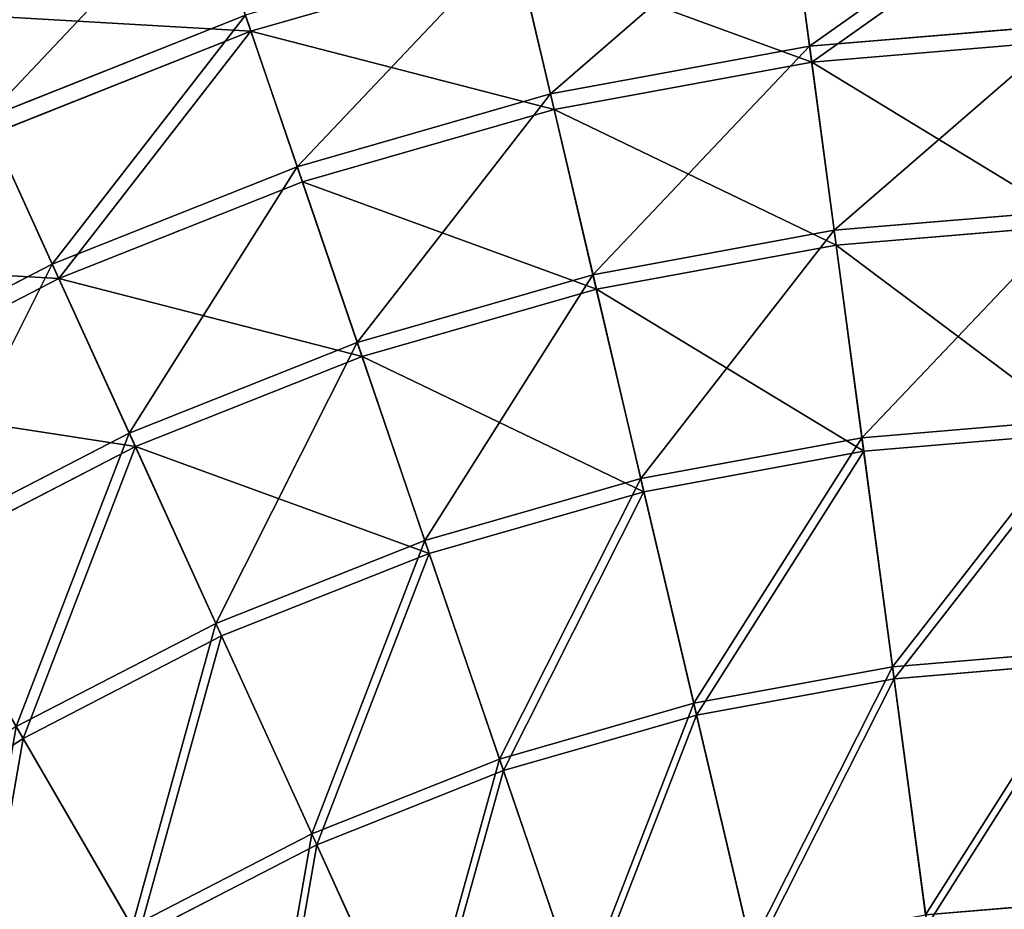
# Model space of a CAD drawing. Extents: x 0 to 1230, y 0 to 270.
# Tile 149 of 245: x 567 to 608, y 211 to 248. Entities that reach past the tile are written whole.
import ezdxf

# ---------------------------------------------------------------- set-up
doc = ezdxf.new("R2010")
doc.units = 0
doc.layers.get('0').update_dxf_attribs({"color": 13, "linetype": 'CONTINUOUS'})

# ---------------------------------------------------------------- blocks, each defined once
blk = doc.blocks.new('GROUP_6')
for p, q in [((120.218, 246.903, 74.007), (119.327, 253.573, 62.794)), ((96.758, 247.536, 62.412), (94.96, 252.799, 50.667)), ((120.307, 246.237, 73.557), (119.422, 252.866, 62.412)), ((109.336, 244.902, 74.007), (107.796, 251.452, 62.794)), ((107.959, 250.758, 62.412), (96.758, 247.536, 62.412)), ((109.49, 244.247, 73.557), (107.959, 250.758, 62.412)), ((85.631, 243.882, 62.794), (96.527, 248.211, 62.794)), ((96.527, 248.211, 62.794), (98.702, 241.844, 74.007)), ((120.218, 246.903, 74.007), (131.244, 247.828, 74.007)), ((96.758, 247.536, 62.412), (85.927, 243.232, 62.412)), ((98.92, 241.207, 73.557), (96.758, 247.536, 62.412)), ((109.336, 244.902, 74.007), (120.218, 246.903, 74.007)), ((121.25, 239.175, 84.507), (120.218, 246.903, 74.007)), ((131.268, 247.156, 73.557), (120.307, 246.237, 73.557)), ((120.307, 246.237, 73.557), (109.49, 244.247, 73.557)), ((121.333, 238.556, 83.993), (120.307, 246.237, 73.557)), ((98.702, 241.844, 74.007), (109.336, 244.902, 74.007)), ((111.121, 237.312, 84.507), (109.336, 244.902, 74.007)), ((109.49, 244.247, 73.557), (98.92, 241.207, 73.557)), ((111.264, 236.704, 83.993), (109.49, 244.247, 73.557)), ((88.42, 237.758, 74.007), (85.631, 243.882, 62.794)), ((88.698, 237.146, 73.557), (85.927, 243.232, 62.412)), ((88.42, 237.758, 74.007), (98.702, 241.844, 74.007)), ((98.702, 241.844, 74.007), (101.222, 234.466, 84.507)), ((98.92, 241.207, 73.557), (88.698, 237.146, 73.557)), ((101.424, 233.874, 83.993), (98.92, 241.207, 73.557)), ((121.25, 239.175, 84.507), (131.514, 240.036, 84.507)), ((131.536, 239.412, 83.993), (121.333, 238.556, 83.993)), ((111.121, 237.312, 84.507), (121.25, 239.175, 84.507)), ((122.414, 230.463, 94.193), (121.25, 239.175, 84.507)), ((121.333, 238.556, 83.993), (111.264, 236.704, 83.993)), ((122.49, 229.897, 93.62), (121.333, 238.556, 83.993)), ((78.587, 232.684, 74.007), (88.42, 237.758, 74.007)), ((91.651, 230.662, 84.507), (88.42, 237.758, 74.007)), ((88.698, 237.146, 73.557), (78.924, 232.102, 73.557)), ((91.91, 230.093, 83.993), (88.698, 237.146, 73.557)), ((101.222, 234.466, 84.507), (111.121, 237.312, 84.507)), ((113.133, 228.756, 94.193), (111.121, 237.312, 84.507)), ((111.264, 236.704, 83.993), (101.424, 233.874, 83.993)), ((113.264, 228.2, 93.62), (111.264, 236.704, 83.993)), ((91.651, 230.662, 84.507), (101.222, 234.466, 84.507)), ((101.222, 234.466, 84.507), (104.063, 226.148, 94.193)), ((101.424, 233.874, 83.993), (91.91, 230.093, 83.993)), ((104.248, 225.607, 93.62), (101.424, 233.874, 83.993)), ((122.414, 230.463, 94.193), (131.818, 231.252, 94.193)), ((82.498, 225.939, 84.507), (91.651, 230.662, 84.507)), ((95.293, 222.663, 94.193), (91.651, 230.662, 84.507)), ((113.133, 228.756, 94.193), (122.414, 230.463, 94.193)), ((123.698, 220.851, 102.972), (122.414, 230.463, 94.193)), ((131.838, 230.681, 93.62), (122.49, 229.897, 93.62)), ((91.91, 230.093, 83.993), (82.811, 225.398, 83.993)), ((95.53, 222.143, 93.62), (91.91, 230.093, 83.993)), ((122.49, 229.897, 93.62), (113.264, 228.2, 93.62)), ((123.766, 220.343, 102.346), (122.49, 229.897, 93.62)), ((104.063, 226.148, 94.193), (113.133, 228.756, 94.193)), ((115.353, 219.316, 102.972), (113.133, 228.756, 94.193)), ((113.264, 228.2, 93.62), (104.248, 225.607, 93.62)), ((115.47, 218.817, 102.346), (113.264, 228.2, 93.62)), ((95.293, 222.663, 94.193), (104.063, 226.148, 94.193)), ((104.063, 226.148, 94.193), (107.198, 216.971, 102.972)), ((87.194, 217.841, 93.62), (82.811, 225.398, 83.993)), ((104.248, 225.607, 93.62), (95.53, 222.143, 93.62)), ((107.364, 216.485, 102.346), (104.248, 225.607, 93.62)), ((86.907, 218.335, 94.193), (95.293, 222.663, 94.193)), ((99.312, 213.837, 102.972), (95.293, 222.663, 94.193)), ((95.53, 222.143, 93.62), (87.194, 217.841, 93.62)), ((99.525, 213.371, 102.346), (95.53, 222.143, 93.62)), ((123.698, 220.851, 102.972), (132.154, 221.56, 102.972)), ((115.353, 219.316, 102.972), (123.698, 220.851, 102.972)), ((125.09, 210.431, 110.759), (123.698, 220.851, 102.972)), ((132.172, 221.048, 102.346), (123.766, 220.343, 102.346)), ((123.766, 220.343, 102.346), (115.47, 218.817, 102.346)), ((125.149, 209.986, 110.086), (123.766, 220.343, 102.346)), ((107.198, 216.971, 102.972), (115.353, 219.316, 102.972)), ((117.759, 209.083, 110.759), (115.353, 219.316, 102.972)), ((115.47, 218.817, 102.346), (107.364, 216.485, 102.346)), ((117.862, 208.646, 110.086), (115.47, 218.817, 102.346)), ((91.772, 209.946, 102.972), (86.907, 218.335, 94.193)), ((87.194, 217.841, 93.62), (79.319, 212.743, 93.62)), ((92.029, 209.503, 102.346), (87.194, 217.841, 93.62)), ((99.312, 213.837, 102.972), (107.198, 216.971, 102.972)), ((107.198, 216.971, 102.972), (110.596, 207.022, 110.759)), ((107.364, 216.485, 102.346), (99.525, 213.371, 102.346)), ((110.741, 206.598, 110.086), (107.364, 216.485, 102.346)), ((91.772, 209.946, 102.972), (99.312, 213.837, 102.972)), ((103.669, 204.27, 110.759), (99.312, 213.837, 102.972)), ((99.525, 213.371, 102.346), (92.029, 209.503, 102.346)), ((103.855, 203.861, 110.086), (99.525, 213.371, 102.346)), ((125.09, 210.431, 110.759), (132.518, 211.054, 110.759))]:
    blk.add_line(p, q)
mesh = blk.add_polyface()
corners = [(107.959, 250.758, 62.412), (94.96, 252.799, 50.667), (106.686, 256.172, 50.667), (96.758, 247.536, 62.412)]
mesh.append_faces([[corners[k] for k in face] for face in [(0, 1, 2), (1, 0, 3)]], dxfattribs={"vtx0": -1})
mesh = blk.add_polyface()
corners = [(120.218, 246.903, 74.007), (131.011, 254.553, 62.794), (119.327, 253.573, 62.794), (131.244, 247.828, 74.007)]
mesh.append_faces([[corners[k] for k in face] for face in [(0, 1, 2), (1, 0, 3)]], dxfattribs={"vtx0": -1})
mesh = blk.add_polyface()
corners = [(85.631, 243.882, 62.794), (94.719, 253.507, 50.977), (83.312, 248.974, 50.977), (96.527, 248.211, 62.794)]
mesh.append_faces([[corners[k] for k in face] for face in [(0, 1, 2), (1, 0, 3)]], dxfattribs={"vtx0": -1})
mesh = blk.add_polyface()
corners = [(109.336, 244.902, 74.007), (119.327, 253.573, 62.794), (107.796, 251.452, 62.794), (120.218, 246.903, 74.007)]
mesh.append_faces([[corners[k] for k in face] for face in [(0, 1, 2), (1, 0, 3)]], dxfattribs={"vtx0": -1})
mesh = blk.add_polyface()
corners = [(131.036, 253.84, 62.412), (120.307, 246.237, 73.557), (119.422, 252.866, 62.412), (131.268, 247.156, 73.557)]
mesh.append_faces([[corners[k] for k in face] for face in [(0, 1, 2), (1, 0, 3)]], dxfattribs={"vtx0": -1})
mesh = blk.add_polyface()
corners = [(96.758, 247.536, 62.412), (83.622, 248.294, 50.667), (94.96, 252.799, 50.667), (85.927, 243.232, 62.412)]
mesh.append_faces([[corners[k] for k in face] for face in [(0, 1, 2), (1, 0, 3)]], dxfattribs={"vtx0": -1})
mesh = blk.add_polyface()
corners = [(120.307, 246.237, 73.557), (107.959, 250.758, 62.412), (119.422, 252.866, 62.412), (109.49, 244.247, 73.557)]
mesh.append_faces([[corners[k] for k in face] for face in [(0, 1, 2), (1, 0, 3)]], dxfattribs={"vtx0": -1})
mesh = blk.add_polyface()
corners = [(98.702, 241.844, 74.007), (107.796, 251.452, 62.794), (96.527, 248.211, 62.794), (109.336, 244.902, 74.007)]
mesh.append_faces([[corners[k] for k in face] for face in [(0, 1, 2), (1, 0, 3)]], dxfattribs={"vtx0": -1})
mesh = blk.add_polyface()
corners = [(109.49, 244.247, 73.557), (96.758, 247.536, 62.412), (107.959, 250.758, 62.412), (98.92, 241.207, 73.557)]
mesh.append_faces([[corners[k] for k in face] for face in [(0, 1, 2), (1, 0, 3)]], dxfattribs={"vtx0": -1})
mesh = blk.add_polyface()
corners = [(88.42, 237.758, 74.007), (96.527, 248.211, 62.794), (85.631, 243.882, 62.794), (98.702, 241.844, 74.007)]
mesh.append_faces([[corners[k] for k in face] for face in [(0, 1, 2), (1, 0, 3)]], dxfattribs={"vtx0": -1})
mesh = blk.add_polyface()
corners = [(121.25, 239.175, 84.507), (131.244, 247.828, 74.007), (120.218, 246.903, 74.007), (131.514, 240.036, 84.507)]
mesh.append_faces([[corners[k] for k in face] for face in [(0, 1, 2), (1, 0, 3)]], dxfattribs={"vtx0": -1})
mesh = blk.add_polyface()
corners = [(96.758, 247.536, 62.412), (88.698, 237.146, 73.557), (85.927, 243.232, 62.412), (98.92, 241.207, 73.557)]
mesh.append_faces([[corners[k] for k in face] for face in [(0, 1, 2), (1, 0, 3)]], dxfattribs={"vtx0": -1})
mesh = blk.add_polyface()
corners = [(111.121, 237.312, 84.507), (120.218, 246.903, 74.007), (109.336, 244.902, 74.007), (121.25, 239.175, 84.507)]
mesh.append_faces([[corners[k] for k in face] for face in [(0, 1, 2), (1, 0, 3)]], dxfattribs={"vtx0": -1})
mesh = blk.add_polyface()
corners = [(131.536, 239.412, 83.993), (120.307, 246.237, 73.557), (131.268, 247.156, 73.557), (121.333, 238.556, 83.993)]
mesh.append_faces([[corners[k] for k in face] for face in [(0, 1, 2), (1, 0, 3)]], dxfattribs={"vtx0": -1})
mesh = blk.add_polyface()
corners = [(121.333, 238.556, 83.993), (109.49, 244.247, 73.557), (120.307, 246.237, 73.557), (111.264, 236.704, 83.993)]
mesh.append_faces([[corners[k] for k in face] for face in [(0, 1, 2), (1, 0, 3)]], dxfattribs={"vtx0": -1})
mesh = blk.add_polyface()
corners = [(101.222, 234.466, 84.507), (109.336, 244.902, 74.007), (98.702, 241.844, 74.007), (111.121, 237.312, 84.507)]
mesh.append_faces([[corners[k] for k in face] for face in [(0, 1, 2), (1, 0, 3)]], dxfattribs={"vtx0": -1})
mesh = blk.add_polyface()
corners = [(111.264, 236.704, 83.993), (98.92, 241.207, 73.557), (109.49, 244.247, 73.557), (101.424, 233.874, 83.993)]
mesh.append_faces([[corners[k] for k in face] for face in [(0, 1, 2), (1, 0, 3)]], dxfattribs={"vtx0": -1})
mesh = blk.add_polyface()
corners = [(78.587, 232.684, 74.007), (85.631, 243.882, 62.794), (75.211, 238.505, 62.794), (88.42, 237.758, 74.007)]
mesh.append_faces([[corners[k] for k in face] for face in [(0, 1, 2), (1, 0, 3)]], dxfattribs={"vtx0": -1})
mesh = blk.add_polyface()
corners = [(88.698, 237.146, 73.557), (75.569, 237.887, 62.412), (85.927, 243.232, 62.412), (78.924, 232.102, 73.557)]
mesh.append_faces([[corners[k] for k in face] for face in [(0, 1, 2), (1, 0, 3)]], dxfattribs={"vtx0": -1})
mesh = blk.add_polyface()
corners = [(91.651, 230.662, 84.507), (98.702, 241.844, 74.007), (88.42, 237.758, 74.007), (101.222, 234.466, 84.507)]
mesh.append_faces([[corners[k] for k in face] for face in [(0, 1, 2), (1, 0, 3)]], dxfattribs={"vtx0": -1})
mesh = blk.add_polyface()
corners = [(101.424, 233.874, 83.993), (88.698, 237.146, 73.557), (98.92, 241.207, 73.557), (91.91, 230.093, 83.993)]
mesh.append_faces([[corners[k] for k in face] for face in [(0, 1, 2), (1, 0, 3)]], dxfattribs={"vtx0": -1})
mesh = blk.add_polyface()
corners = [(122.414, 230.463, 94.193), (131.514, 240.036, 84.507), (121.25, 239.175, 84.507), (131.818, 231.252, 94.193)]
mesh.append_faces([[corners[k] for k in face] for face in [(0, 1, 2), (1, 0, 3)]], dxfattribs={"vtx0": -1})
mesh = blk.add_polyface()
corners = [(131.838, 230.681, 93.62), (121.333, 238.556, 83.993), (131.536, 239.412, 83.993), (122.49, 229.897, 93.62)]
mesh.append_faces([[corners[k] for k in face] for face in [(0, 1, 2), (1, 0, 3)]], dxfattribs={"vtx0": -1})
mesh = blk.add_polyface()
corners = [(113.133, 228.756, 94.193), (121.25, 239.175, 84.507), (111.121, 237.312, 84.507), (122.414, 230.463, 94.193)]
mesh.append_faces([[corners[k] for k in face] for face in [(0, 1, 2), (1, 0, 3)]], dxfattribs={"vtx0": -1})
mesh = blk.add_polyface()
corners = [(122.49, 229.897, 93.62), (111.264, 236.704, 83.993), (121.333, 238.556, 83.993), (113.264, 228.2, 93.62)]
mesh.append_faces([[corners[k] for k in face] for face in [(0, 1, 2), (1, 0, 3)]], dxfattribs={"vtx0": -1})
mesh = blk.add_polyface()
corners = [(82.498, 225.939, 84.507), (88.42, 237.758, 74.007), (78.587, 232.684, 74.007), (91.651, 230.662, 84.507)]
mesh.append_faces([[corners[k] for k in face] for face in [(0, 1, 2), (1, 0, 3)]], dxfattribs={"vtx0": -1})
mesh = blk.add_polyface()
corners = [(91.91, 230.093, 83.993), (78.924, 232.102, 73.557), (88.698, 237.146, 73.557), (82.811, 225.398, 83.993)]
mesh.append_faces([[corners[k] for k in face] for face in [(0, 1, 2), (1, 0, 3)]], dxfattribs={"vtx0": -1})
mesh = blk.add_polyface()
corners = [(104.063, 226.148, 94.193), (111.121, 237.312, 84.507), (101.222, 234.466, 84.507), (113.133, 228.756, 94.193)]
mesh.append_faces([[corners[k] for k in face] for face in [(0, 1, 2), (1, 0, 3)]], dxfattribs={"vtx0": -1})
mesh = blk.add_polyface()
corners = [(113.264, 228.2, 93.62), (101.424, 233.874, 83.993), (111.264, 236.704, 83.993), (104.248, 225.607, 93.62)]
mesh.append_faces([[corners[k] for k in face] for face in [(0, 1, 2), (1, 0, 3)]], dxfattribs={"vtx0": -1})
mesh = blk.add_polyface()
corners = [(95.293, 222.663, 94.193), (101.222, 234.466, 84.507), (91.651, 230.662, 84.507), (104.063, 226.148, 94.193)]
mesh.append_faces([[corners[k] for k in face] for face in [(0, 1, 2), (1, 0, 3)]], dxfattribs={"vtx0": -1})
mesh = blk.add_polyface()
corners = [(104.248, 225.607, 93.62), (91.91, 230.093, 83.993), (101.424, 233.874, 83.993), (95.53, 222.143, 93.62)]
mesh.append_faces([[corners[k] for k in face] for face in [(0, 1, 2), (1, 0, 3)]], dxfattribs={"vtx0": -1})
mesh = blk.add_polyface()
corners = [(123.698, 220.851, 102.972), (131.818, 231.252, 94.193), (122.414, 230.463, 94.193), (132.154, 221.56, 102.972)]
mesh.append_faces([[corners[k] for k in face] for face in [(0, 1, 2), (1, 0, 3)]], dxfattribs={"vtx0": -1})
mesh = blk.add_polyface()
corners = [(86.907, 218.335, 94.193), (91.651, 230.662, 84.507), (82.498, 225.939, 84.507), (95.293, 222.663, 94.193)]
mesh.append_faces([[corners[k] for k in face] for face in [(0, 1, 2), (1, 0, 3)]], dxfattribs={"vtx0": -1})
mesh = blk.add_polyface()
corners = [(115.353, 219.316, 102.972), (122.414, 230.463, 94.193), (113.133, 228.756, 94.193), (123.698, 220.851, 102.972)]
mesh.append_faces([[corners[k] for k in face] for face in [(0, 1, 2), (1, 0, 3)]], dxfattribs={"vtx0": -1})
mesh = blk.add_polyface()
corners = [(131.838, 230.681, 93.62), (123.766, 220.343, 102.346), (122.49, 229.897, 93.62), (132.172, 221.048, 102.346)]
mesh.append_faces([[corners[k] for k in face] for face in [(0, 1, 2), (1, 0, 3)]], dxfattribs={"vtx0": -1})
mesh = blk.add_polyface()
corners = [(91.91, 230.093, 83.993), (87.194, 217.841, 93.62), (82.811, 225.398, 83.993), (95.53, 222.143, 93.62)]
mesh.append_faces([[corners[k] for k in face] for face in [(0, 1, 2), (1, 0, 3)]], dxfattribs={"vtx0": -1})
mesh = blk.add_polyface()
corners = [(122.49, 229.897, 93.62), (115.47, 218.817, 102.346), (113.264, 228.2, 93.62), (123.766, 220.343, 102.346)]
mesh.append_faces([[corners[k] for k in face] for face in [(0, 1, 2), (1, 0, 3)]], dxfattribs={"vtx0": -1})
mesh = blk.add_polyface()
corners = [(107.198, 216.971, 102.972), (113.133, 228.756, 94.193), (104.063, 226.148, 94.193), (115.353, 219.316, 102.972)]
mesh.append_faces([[corners[k] for k in face] for face in [(0, 1, 2), (1, 0, 3)]], dxfattribs={"vtx0": -1})
mesh = blk.add_polyface()
corners = [(113.264, 228.2, 93.62), (107.364, 216.485, 102.346), (104.248, 225.607, 93.62), (115.47, 218.817, 102.346)]
mesh.append_faces([[corners[k] for k in face] for face in [(0, 1, 2), (1, 0, 3)]], dxfattribs={"vtx0": -1})
mesh = blk.add_polyface()
corners = [(99.312, 213.837, 102.972), (104.063, 226.148, 94.193), (95.293, 222.663, 94.193), (107.198, 216.971, 102.972)]
mesh.append_faces([[corners[k] for k in face] for face in [(0, 1, 2), (1, 0, 3)]], dxfattribs={"vtx0": -1})
mesh = blk.add_polyface()
corners = [(82.811, 225.398, 83.993), (79.319, 212.743, 93.62), (74.217, 219.834, 83.993), (87.194, 217.841, 93.62)]
mesh.append_faces([[corners[k] for k in face] for face in [(0, 1, 2), (1, 0, 3)]], dxfattribs={"vtx0": -1})
mesh = blk.add_polyface()
corners = [(104.248, 225.607, 93.62), (99.525, 213.371, 102.346), (95.53, 222.143, 93.62), (107.364, 216.485, 102.346)]
mesh.append_faces([[corners[k] for k in face] for face in [(0, 1, 2), (1, 0, 3)]], dxfattribs={"vtx0": -1})
mesh = blk.add_polyface()
corners = [(91.772, 209.946, 102.972), (95.293, 222.663, 94.193), (86.907, 218.335, 94.193), (99.312, 213.837, 102.972)]
mesh.append_faces([[corners[k] for k in face] for face in [(0, 1, 2), (1, 0, 3)]], dxfattribs={"vtx0": -1})
mesh = blk.add_polyface()
corners = [(95.53, 222.143, 93.62), (92.029, 209.503, 102.346), (87.194, 217.841, 93.62), (99.525, 213.371, 102.346)]
mesh.append_faces([[corners[k] for k in face] for face in [(0, 1, 2), (1, 0, 3)]], dxfattribs={"vtx0": -1})
mesh = blk.add_polyface()
corners = [(125.09, 210.431, 110.759), (132.154, 221.56, 102.972), (123.698, 220.851, 102.972), (132.518, 211.054, 110.759)]
mesh.append_faces([[corners[k] for k in face] for face in [(0, 1, 2), (1, 0, 3)]], dxfattribs={"vtx0": -1})
mesh = blk.add_polyface()
corners = [(117.759, 209.083, 110.759), (123.698, 220.851, 102.972), (115.353, 219.316, 102.972), (125.09, 210.431, 110.759)]
mesh.append_faces([[corners[k] for k in face] for face in [(0, 1, 2), (1, 0, 3)]], dxfattribs={"vtx0": -1})
mesh = blk.add_polyface()
corners = [(132.172, 221.048, 102.346), (125.149, 209.986, 110.086), (123.766, 220.343, 102.346), (132.533, 210.605, 110.086)]
mesh.append_faces([[corners[k] for k in face] for face in [(0, 1, 2), (1, 0, 3)]], dxfattribs={"vtx0": -1})
mesh = blk.add_polyface()
corners = [(123.766, 220.343, 102.346), (117.862, 208.646, 110.086), (115.47, 218.817, 102.346), (125.149, 209.986, 110.086)]
mesh.append_faces([[corners[k] for k in face] for face in [(0, 1, 2), (1, 0, 3)]], dxfattribs={"vtx0": -1})
mesh = blk.add_polyface()
corners = [(110.596, 207.022, 110.759), (115.353, 219.316, 102.972), (107.198, 216.971, 102.972), (117.759, 209.083, 110.759)]
mesh.append_faces([[corners[k] for k in face] for face in [(0, 1, 2), (1, 0, 3)]], dxfattribs={"vtx0": -1})
mesh = blk.add_polyface()
corners = [(115.47, 218.817, 102.346), (110.741, 206.598, 110.086), (107.364, 216.485, 102.346), (117.862, 208.646, 110.086)]
mesh.append_faces([[corners[k] for k in face] for face in [(0, 1, 2), (1, 0, 3)]], dxfattribs={"vtx0": -1})
mesh = blk.add_polyface()
corners = [(84.649, 205.334, 102.972), (86.907, 218.335, 94.193), (78.985, 213.207, 94.193), (91.772, 209.946, 102.972)]
mesh.append_faces([[corners[k] for k in face] for face in [(0, 1, 2), (1, 0, 3)]], dxfattribs={"vtx0": -1})
mesh = blk.add_polyface()
corners = [(87.194, 217.841, 93.62), (84.948, 204.918, 102.346), (79.319, 212.743, 93.62), (92.029, 209.503, 102.346)]
mesh.append_faces([[corners[k] for k in face] for face in [(0, 1, 2), (1, 0, 3)]], dxfattribs={"vtx0": -1})
mesh = blk.add_polyface()
corners = [(103.669, 204.27, 110.759), (107.198, 216.971, 102.972), (99.312, 213.837, 102.972), (110.596, 207.022, 110.759)]
mesh.append_faces([[corners[k] for k in face] for face in [(0, 1, 2), (1, 0, 3)]], dxfattribs={"vtx0": -1})
mesh = blk.add_polyface()
corners = [(107.364, 216.485, 102.346), (103.855, 203.861, 110.086), (99.525, 213.371, 102.346), (110.741, 206.598, 110.086)]
mesh.append_faces([[corners[k] for k in face] for face in [(0, 1, 2), (1, 0, 3)]], dxfattribs={"vtx0": -1})
mesh = blk.add_polyface()
corners = [(97.045, 200.852, 110.759), (99.312, 213.837, 102.972), (91.772, 209.946, 102.972), (103.669, 204.27, 110.759)]
mesh.append_faces([[corners[k] for k in face] for face in [(0, 1, 2), (1, 0, 3)]], dxfattribs={"vtx0": -1})
mesh = blk.add_polyface()
corners = [(99.525, 213.371, 102.346), (97.27, 200.464, 110.086), (92.029, 209.503, 102.346), (103.855, 203.861, 110.086)]
mesh.append_faces([[corners[k] for k in face] for face in [(0, 1, 2), (1, 0, 3)]], dxfattribs={"vtx0": -1})
mesh = blk.add_polyface()
corners = [(126.576, 199.303, 117.479), (132.518, 211.054, 110.759), (125.09, 210.431, 110.759), (132.906, 199.834, 117.479)]
mesh.append_faces([[corners[k] for k in face] for face in [(0, 1, 2), (1, 0, 3)]], dxfattribs={"vtx0": -1})
blk = doc.blocks.new('COMPONENT_3')
blk.add_blockref('GROUP_6', (0, 0))
blk = doc.blocks.new('GROUP_25')
blk.add_blockref('COMPONENT_3', (479.98, -0.02, 0.02))

msp = doc.modelspace()

# ---------------------------------------------------------------- block references
msp.add_blockref('GROUP_25', (0, 0))

doc.saveas('drawing.dxf')
